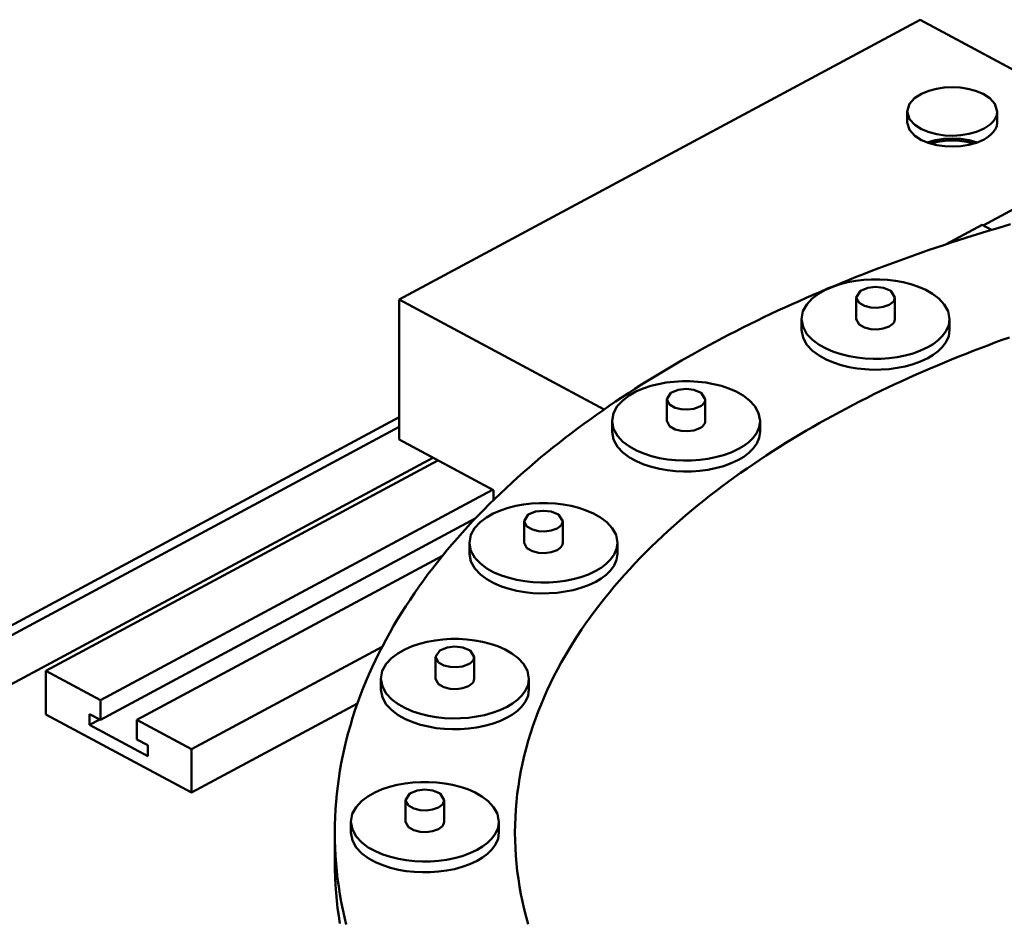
# Model space of a CAD drawing. Header units: millimetres. Extents: x 0 to 841, y 0 to 594.
# Tile 5 of 32: x 68 to 94, y 181 to 205. Entities that reach past the tile are written whole.
import ezdxf

# ---------------------------------------------------------------- set-up
doc = ezdxf.new("R2010")
doc.units = ezdxf.units.MM
doc.layers.add('VIS', color=7, linetype='CONTINUOUS', lineweight=50)

msp = doc.modelspace()

# ---------------------------------------------------------------- linework, layer by layer
at = {"layer": 'VIS'}
for points in [[(77.703, 197.748), (91.467, 205.137)], [(91.467, 205.137), (97.357, 201.975)], [(93.498, 202.714), (93.439, 202.912), (93.299, 203.067), (93.123, 203.18), (92.928, 203.259), (92.726, 203.312), (92.518, 203.343), (92.308, 203.353), (92.099, 203.343), (91.891, 203.312), (91.688, 203.259), (91.494, 203.18), (91.317, 203.067), (91.177, 202.912), (91.118, 202.714)], [(91.118, 202.714), (91.179, 202.513), (91.322, 202.357), (91.502, 202.244), (91.699, 202.165), (91.905, 202.113), (92.116, 202.083), (92.328, 202.075), (92.54, 202.087), (92.75, 202.12), (92.955, 202.177), (93.15, 202.262)], [(91.118, 202.714), (91.118, 202.427)], [(93.15, 202.262), (93.236, 202.313), (93.315, 202.373), (93.386, 202.443), (93.445, 202.524), (93.484, 202.615), (93.498, 202.714)], [(93.498, 202.714), (93.498, 202.427)], [(93.15, 201.975), (92.955, 201.89), (92.75, 201.834), (92.54, 201.8), (92.328, 201.788), (92.116, 201.796), (91.905, 201.826), (91.699, 201.878), (91.502, 201.957), (91.322, 202.07), (91.179, 202.226), (91.118, 202.427)], [(93.498, 202.427), (93.484, 202.328), (93.445, 202.237), (93.386, 202.156), (93.315, 202.086), (93.236, 202.026), (93.15, 201.975)], [(91.646, 201.896), (91.862, 201.958), (92.084, 201.993), (92.308, 202.004), (92.533, 201.993), (92.755, 201.958), (92.971, 201.896)], [(91.733, 201.868), (91.922, 201.912), (92.114, 201.939), (92.308, 201.947), (92.502, 201.939), (92.695, 201.912), (92.884, 201.868)], [(93.128, 199.705), (97.357, 201.975)], [(93.849, 199.735), (93.652, 199.677), (93.455, 199.619), (93.259, 199.56), (93.063, 199.5), (92.867, 199.439), (92.672, 199.377), (92.477, 199.315), (92.282, 199.251), (92.087, 199.187), (91.893, 199.122), (91.699, 199.056), (91.505, 198.989), (91.311, 198.921), (91.118, 198.852), (90.925, 198.783), (90.733, 198.712), (90.541, 198.641), (90.349, 198.568), (90.158, 198.495), (89.967, 198.421), (89.776, 198.345), (89.586, 198.269), (89.396, 198.192), (89.206, 198.114), (89.017, 198.035), (88.828, 197.955), (88.64, 197.874), (88.452, 197.792), (88.265, 197.709), (88.078, 197.625), (87.891, 197.54), (87.705, 197.454), (87.519, 197.366), (87.334, 197.278), (87.15, 197.189), (86.966, 197.099), (86.782, 197.007), (86.599, 196.915), (86.417, 196.821), (86.235, 196.726), (86.054, 196.631), (85.873, 196.534), (85.693, 196.436), (85.514, 196.336), (85.335, 196.236), (85.157, 196.134), (84.98, 196.032), (84.803, 195.928), (84.627, 195.823), (84.452, 195.716), (84.277, 195.609), (84.103, 195.5), (83.93, 195.39), (83.758, 195.279), (83.587, 195.166), (83.417, 195.052), (83.247, 194.937), (83.078, 194.821), (82.91, 194.703), (82.744, 194.584), (82.578, 194.463), (82.413, 194.341), (82.249, 194.218), (82.086, 194.094), (81.924, 193.968), (81.764, 193.84), (81.604, 193.711), (81.446, 193.581), (81.289, 193.449), (81.133, 193.316), (80.979, 193.182), (80.825, 193.045), (80.673, 192.908), (80.523, 192.769), (80.374, 192.628), (80.226, 192.486), (80.08, 192.342), (79.935, 192.197), (79.792, 192.05), (79.651, 191.901), (79.512, 191.751), (79.374, 191.599), (79.238, 191.446), (79.103, 191.291), (78.971, 191.134), (78.841, 190.976), (78.712, 190.816), (78.586, 190.655), (78.462, 190.492), (78.34, 190.327), (78.221, 190.16), (78.103, 189.992), (77.988, 189.822), (77.876, 189.651), (77.766, 189.478), (77.659, 189.303), (77.554, 189.127), (77.452, 188.949), (77.353, 188.77), (77.257, 188.589), (77.164, 188.406), (77.073, 188.222), (76.986, 188.036), (76.902, 187.849), (76.822, 187.661), (76.745, 187.471), (76.671, 187.28), (76.601, 187.087), (76.534, 186.893), (76.471, 186.698), (76.411, 186.502), (76.356, 186.305), (76.304, 186.106), (76.256, 185.907), (76.212, 185.707), (76.172, 185.506), (76.136, 185.304), (76.104, 185.101), (76.077, 184.898), (76.053, 184.695), (76.034, 184.491), (76.019, 184.286), (76.009, 184.081), (76.002, 183.877), (76, 183.672)], [(92.149, 199.208), (93.102, 199.719)], [(93.102, 199.719), (93.348, 199.587)], [(92.24, 197.231), (92.202, 197.437), (92.101, 197.62), (91.959, 197.774), (91.792, 197.9), (91.609, 198.003), (91.417, 198.087), (91.218, 198.154), (91.015, 198.205), (90.808, 198.243), (90.6, 198.267), (90.39, 198.279), (90.18, 198.279), (89.971, 198.267), (89.762, 198.243), (89.556, 198.205), (89.352, 198.154), (89.154, 198.087), (88.961, 198.003), (88.779, 197.9), (88.611, 197.774), (88.469, 197.62), (88.368, 197.437), (88.33, 197.231)], [(90.795, 197.805), (90.686, 197.974), (90.493, 198.055), (90.285, 198.079), (90.077, 198.055), (89.885, 197.974), (89.775, 197.805)], [(77.703, 194.048), (77.703, 197.748)], [(77.703, 197.748), (83.112, 194.844)], [(89.775, 197.805), (89.851, 197.662), (89.995, 197.58), (90.157, 197.54), (90.324, 197.532), (90.489, 197.554), (90.646, 197.611)], [(89.775, 197.805), (89.775, 197.231)], [(90.646, 197.611), (90.683, 197.633), (90.717, 197.659), (90.747, 197.689), (90.772, 197.724), (90.789, 197.763), (90.795, 197.805)], [(90.795, 197.805), (90.795, 197.231)], [(88.33, 197.231), (88.369, 197.023), (88.473, 196.837), (88.62, 196.682), (88.791, 196.555), (88.977, 196.451), (89.174, 196.368), (89.377, 196.302), (89.584, 196.251), (89.795, 196.215), (90.007, 196.192), (90.22, 196.182), (90.434, 196.185), (90.647, 196.2), (90.858, 196.228), (91.068, 196.269), (91.274, 196.326), (91.475, 196.398), (91.668, 196.489)], [(88.33, 197.231), (88.33, 196.944)], [(89.775, 197.231), (89.851, 197.088), (89.995, 197.006), (90.157, 196.966), (90.324, 196.958), (90.489, 196.98), (90.646, 197.038)], [(90.646, 197.038), (90.683, 197.06), (90.717, 197.085), (90.747, 197.115), (90.772, 197.15), (90.789, 197.189), (90.795, 197.231)], [(91.668, 196.489), (91.808, 196.573), (91.939, 196.672), (92.056, 196.787), (92.152, 196.919), (92.217, 197.069), (92.24, 197.231)], [(92.24, 197.231), (92.24, 196.944)], [(88.33, 196.944), (88.369, 196.736), (88.473, 196.55), (88.62, 196.395), (88.791, 196.268), (88.977, 196.164), (89.174, 196.081), (89.377, 196.015), (89.584, 195.965), (89.795, 195.928), (90.007, 195.905), (90.22, 195.895), (90.434, 195.898), (90.647, 195.913), (90.858, 195.941), (91.068, 195.983), (91.274, 196.039), (91.475, 196.111), (91.668, 196.202)], [(91.668, 196.202), (91.808, 196.286), (91.939, 196.385), (92.056, 196.5), (92.152, 196.633), (92.217, 196.783), (92.24, 196.944)], [(93.824, 196.749), (93.631, 196.68), (93.439, 196.61), (93.248, 196.538), (93.056, 196.466), (92.865, 196.393), (92.675, 196.318), (92.485, 196.242), (92.295, 196.165), (92.106, 196.088), (91.918, 196.009), (91.729, 195.928), (91.542, 195.847), (91.355, 195.765), (91.168, 195.681), (90.982, 195.596), (90.796, 195.51), (90.611, 195.423), (90.427, 195.334), (90.243, 195.245), (90.06, 195.154), (89.877, 195.062), (89.695, 194.968), (89.514, 194.873), (89.333, 194.777), (89.154, 194.68), (88.974, 194.581), (88.796, 194.481), (88.618, 194.38), (88.441, 194.277), (88.265, 194.173), (88.09, 194.068), (87.916, 193.961), (87.742, 193.852), (87.57, 193.743), (87.398, 193.631), (87.227, 193.519), (87.058, 193.404), (86.889, 193.289), (86.721, 193.172), (86.555, 193.053), (86.39, 192.932), (86.225, 192.81), (86.062, 192.687), (85.901, 192.562), (85.74, 192.435), (85.581, 192.307), (85.423, 192.177), (85.266, 192.045), (85.111, 191.911), (84.958, 191.776), (84.806, 191.639), (84.656, 191.501), (84.507, 191.36), (84.36, 191.218), (84.215, 191.074), (84.071, 190.928), (83.93, 190.781), (83.79, 190.631), (83.653, 190.48), (83.517, 190.326), (83.384, 190.171), (83.253, 190.014), (83.124, 189.855), (82.998, 189.695), (82.874, 189.532), (82.752, 189.367), (82.634, 189.201), (82.518, 189.032), (82.404, 188.862), (82.294, 188.69), (82.187, 188.516), (82.083, 188.34), (81.982, 188.162), (81.884, 187.982), (81.789, 187.801), (81.699, 187.617), (81.611, 187.432), (81.528, 187.246), (81.448, 187.057), (81.372, 186.867), (81.3, 186.676), (81.233, 186.483), (81.169, 186.288), (81.11, 186.093), (81.055, 185.896), (81.004, 185.697), (80.959, 185.498), (80.917, 185.298), (80.881, 185.097), (80.849, 184.894), (80.822, 184.692), (80.8, 184.488), (80.782, 184.285), (80.77, 184.08), (80.762, 183.876), (80.76, 183.672)], [(93.824, 196.749), (93.631, 196.68), (93.439, 196.61), (93.248, 196.538), (93.056, 196.466), (92.865, 196.393), (92.675, 196.318), (92.485, 196.242), (92.295, 196.165), (92.106, 196.088), (91.918, 196.009), (91.729, 195.928), (91.542, 195.847), (91.355, 195.765), (91.168, 195.681), (90.982, 195.596), (90.796, 195.51), (90.611, 195.423), (90.427, 195.334), (90.243, 195.245), (90.06, 195.154), (89.877, 195.062), (89.695, 194.968), (89.514, 194.873), (89.333, 194.777), (89.154, 194.68), (88.974, 194.581), (88.796, 194.481), (88.618, 194.38), (88.441, 194.277), (88.265, 194.173), (88.09, 194.068), (87.916, 193.961), (87.742, 193.852), (87.57, 193.743), (87.398, 193.631), (87.227, 193.519), (87.058, 193.404), (86.889, 193.289), (86.721, 193.172), (86.555, 193.053), (86.39, 192.932), (86.225, 192.81), (86.062, 192.687), (85.901, 192.562), (85.74, 192.435), (85.581, 192.307), (85.423, 192.177), (85.266, 192.045), (85.111, 191.911), (84.958, 191.776), (84.806, 191.639), (84.656, 191.501), (84.507, 191.36), (84.36, 191.218), (84.215, 191.074), (84.071, 190.928), (83.93, 190.781), (83.79, 190.631), (83.653, 190.48), (83.517, 190.326), (83.384, 190.171), (83.253, 190.014), (83.124, 189.855), (82.998, 189.695), (82.874, 189.532), (82.752, 189.367), (82.634, 189.201), (82.518, 189.032), (82.404, 188.862), (82.294, 188.69), (82.187, 188.516), (82.083, 188.34), (81.982, 188.162), (81.884, 187.982), (81.789, 187.801), (81.699, 187.617), (81.611, 187.432), (81.528, 187.246), (81.448, 187.057), (81.372, 186.867), (81.3, 186.676), (81.233, 186.483), (81.169, 186.288), (81.11, 186.093), (81.055, 185.896), (81.004, 185.697), (80.959, 185.498), (80.917, 185.298), (80.881, 185.097), (80.849, 184.894), (80.822, 184.692), (80.8, 184.488), (80.782, 184.285), (80.77, 184.08), (80.762, 183.876), (80.76, 183.672)], [(87.233, 194.543), (87.196, 194.748), (87.095, 194.932), (86.952, 195.085), (86.785, 195.212), (86.603, 195.315), (86.41, 195.399), (86.211, 195.466), (86.008, 195.517), (85.801, 195.555), (85.593, 195.579), (85.383, 195.591), (85.174, 195.591), (84.964, 195.579), (84.756, 195.555), (84.549, 195.517), (84.346, 195.466), (84.147, 195.399), (83.954, 195.315), (83.772, 195.212), (83.605, 195.085), (83.462, 194.932), (83.361, 194.748), (83.323, 194.543)], [(85.788, 195.117), (85.679, 195.286), (85.487, 195.367), (85.278, 195.391), (85.07, 195.367), (84.878, 195.286), (84.768, 195.117)], [(84.768, 195.117), (84.844, 194.973), (84.989, 194.892), (85.151, 194.852), (85.317, 194.844), (85.483, 194.866), (85.639, 194.923)], [(84.768, 195.117), (84.768, 194.543)], [(85.639, 194.923), (85.676, 194.945), (85.71, 194.971), (85.74, 195.001), (85.765, 195.035), (85.782, 195.075), (85.788, 195.117)], [(85.788, 195.117), (85.788, 194.543)], [(63.38, 186.953), (77.703, 194.643)], [(63.38, 186.695), (77.703, 194.385)], [(83.323, 194.543), (83.363, 194.334), (83.467, 194.149), (83.613, 193.994), (83.784, 193.866), (83.971, 193.763), (84.167, 193.68), (84.37, 193.614), (84.578, 193.563), (84.788, 193.527), (85, 193.504), (85.214, 193.494), (85.427, 193.497), (85.64, 193.512), (85.852, 193.54), (86.061, 193.581), (86.267, 193.638), (86.468, 193.71), (86.661, 193.801)], [(83.323, 194.543), (83.323, 194.256)], [(84.768, 194.543), (84.844, 194.4), (84.989, 194.318), (85.151, 194.278), (85.317, 194.27), (85.483, 194.292), (85.639, 194.35)], [(85.639, 194.35), (85.676, 194.371), (85.71, 194.397), (85.74, 194.427), (85.765, 194.462), (85.782, 194.501), (85.788, 194.543)], [(86.661, 193.801), (86.802, 193.885), (86.933, 193.984), (87.049, 194.098), (87.145, 194.231), (87.21, 194.381), (87.233, 194.543)], [(87.233, 194.543), (87.233, 194.256)], [(77.703, 194.048), (80.191, 192.712)], [(83.323, 194.256), (83.363, 194.048), (83.467, 193.862), (83.613, 193.707), (83.784, 193.58), (83.971, 193.476), (84.167, 193.393), (84.37, 193.327), (84.578, 193.276), (84.788, 193.24), (85, 193.217), (85.214, 193.207), (85.427, 193.21), (85.64, 193.225), (85.852, 193.253), (86.061, 193.294), (86.267, 193.351), (86.468, 193.423), (86.661, 193.514)], [(86.661, 193.514), (86.802, 193.598), (86.933, 193.697), (87.049, 193.812), (87.145, 193.944), (87.21, 194.095), (87.233, 194.256)], [(63.38, 185.404), (78.591, 193.571)], [(68.369, 187.939), (78.725, 193.499)], [(69.811, 187.164), (80.167, 192.724)], [(80.191, 192.452), (80.191, 192.712)], [(83.466, 191.324), (83.429, 191.53), (83.328, 191.713), (83.185, 191.867), (83.018, 191.993), (82.836, 192.096), (82.643, 192.18), (82.444, 192.247), (82.241, 192.298), (82.034, 192.336), (81.826, 192.36), (81.616, 192.372), (81.406, 192.372), (81.197, 192.36), (80.989, 192.336), (80.782, 192.298), (80.579, 192.247), (80.38, 192.18), (80.187, 192.096), (80.005, 191.993), (79.837, 191.867), (79.695, 191.713), (79.594, 191.53), (79.556, 191.324)], [(69.811, 186.648), (79.709, 191.962)], [(82.021, 191.898), (81.912, 192.067), (81.719, 192.148), (81.511, 192.172), (81.303, 192.148), (81.111, 192.067), (81.001, 191.898)], [(81.001, 191.898), (81.077, 191.755), (81.221, 191.673), (81.383, 191.633), (81.55, 191.625), (81.716, 191.647), (81.872, 191.704)], [(81.001, 191.898), (81.001, 191.324)], [(81.872, 191.704), (81.909, 191.726), (81.943, 191.752), (81.973, 191.782), (81.998, 191.817), (82.015, 191.856), (82.021, 191.898)], [(82.021, 191.898), (82.021, 191.324)], [(79.556, 191.324), (79.595, 191.116), (79.7, 190.93), (79.846, 190.775), (80.017, 190.648), (80.204, 190.544), (80.4, 190.461), (80.603, 190.395), (80.811, 190.344), (81.021, 190.308), (81.233, 190.285), (81.446, 190.275), (81.66, 190.278), (81.873, 190.293), (82.085, 190.321), (82.294, 190.362), (82.5, 190.419), (82.701, 190.491), (82.894, 190.582)], [(79.556, 191.324), (79.556, 191.037)], [(81.001, 191.324), (81.077, 191.181), (81.221, 191.099), (81.383, 191.059), (81.55, 191.051), (81.716, 191.073), (81.872, 191.131)], [(81.872, 191.131), (81.909, 191.153), (81.943, 191.178), (81.973, 191.208), (81.998, 191.243), (82.015, 191.282), (82.021, 191.324)], [(82.894, 190.582), (83.034, 190.666), (83.165, 190.765), (83.282, 190.88), (83.378, 191.012), (83.443, 191.163), (83.466, 191.324)], [(83.466, 191.324), (83.466, 191.037)], [(70.773, 186.648), (78.846, 190.982)], [(79.556, 191.037), (79.595, 190.829), (79.7, 190.643), (79.846, 190.488), (80.017, 190.361), (80.204, 190.257), (80.4, 190.174), (80.603, 190.108), (80.811, 190.058), (81.021, 190.021), (81.233, 189.998), (81.446, 189.988), (81.66, 189.991), (81.873, 190.006), (82.085, 190.034), (82.294, 190.076), (82.5, 190.132), (82.701, 190.204), (82.894, 190.295)], [(82.894, 190.295), (83.034, 190.379), (83.165, 190.478), (83.282, 190.593), (83.378, 190.726), (83.443, 190.876), (83.466, 191.037)], [(72.216, 185.874), (77.251, 188.577)], [(81.128, 187.736), (81.09, 187.941), (80.989, 188.125), (80.847, 188.278), (80.679, 188.405), (80.497, 188.508), (80.305, 188.592), (80.106, 188.659), (79.902, 188.71), (79.696, 188.747), (79.487, 188.772), (79.278, 188.784), (79.068, 188.784), (78.858, 188.772), (78.65, 188.747), (78.443, 188.71), (78.24, 188.659), (78.041, 188.592), (77.849, 188.508), (77.666, 188.405), (77.499, 188.278), (77.357, 188.125), (77.256, 187.941), (77.218, 187.736)], [(79.683, 188.31), (79.573, 188.479), (79.381, 188.56), (79.173, 188.584), (78.965, 188.56), (78.772, 188.479), (78.663, 188.31)], [(78.663, 188.31), (78.738, 188.166), (78.883, 188.084), (79.045, 188.045), (79.212, 188.037), (79.377, 188.059), (79.533, 188.116)], [(78.663, 188.31), (78.663, 187.736)], [(79.533, 188.116), (79.57, 188.138), (79.604, 188.164), (79.635, 188.194), (79.66, 188.228), (79.677, 188.268), (79.683, 188.31)], [(79.683, 188.31), (79.683, 187.736)], [(68.369, 186.791), (68.369, 187.939)], [(68.369, 187.939), (69.811, 187.164)], [(77.218, 187.736), (77.257, 187.527), (77.361, 187.342), (77.507, 187.187), (77.678, 187.059), (77.865, 186.956), (78.061, 186.873), (78.265, 186.807), (78.472, 186.756), (78.682, 186.72), (78.895, 186.697), (79.108, 186.687), (79.321, 186.689), (79.534, 186.705), (79.746, 186.733), (79.955, 186.774), (80.161, 186.83), (80.362, 186.903), (80.555, 186.994)], [(77.218, 187.736), (77.218, 187.449)], [(78.663, 187.736), (78.738, 187.593), (78.883, 187.511), (79.045, 187.471), (79.212, 187.463), (79.377, 187.485), (79.533, 187.542)], [(79.533, 187.542), (79.57, 187.564), (79.604, 187.59), (79.635, 187.62), (79.66, 187.655), (79.677, 187.694), (79.683, 187.736)], [(80.555, 186.994), (80.696, 187.078), (80.827, 187.177), (80.944, 187.291), (81.039, 187.424), (81.104, 187.574), (81.128, 187.736)], [(81.128, 187.736), (81.128, 187.449)], [(77.218, 187.449), (77.257, 187.24), (77.361, 187.055), (77.507, 186.9), (77.678, 186.773), (77.865, 186.669), (78.061, 186.586), (78.265, 186.52), (78.472, 186.469), (78.682, 186.433), (78.895, 186.41), (79.108, 186.4), (79.321, 186.403), (79.534, 186.418), (79.746, 186.446), (79.955, 186.487), (80.161, 186.544), (80.362, 186.616), (80.555, 186.707)], [(80.555, 186.707), (80.696, 186.791), (80.827, 186.89), (80.944, 187.005), (81.039, 187.137), (81.104, 187.287), (81.128, 187.449)], [(69.811, 187.164), (69.811, 186.648)], [(72.216, 184.726), (76.598, 187.079)], [(68.369, 186.791), (72.216, 184.726)], [(69.523, 186.803), (69.523, 186.516)], [(69.523, 186.803), (69.811, 186.648)], [(69.523, 186.516), (69.79, 186.66)], [(69.523, 186.516), (71.062, 185.69)], [(70.773, 186.648), (72.216, 185.874)], [(70.773, 186.648), (70.773, 186.132)], [(70.773, 186.132), (71.062, 185.977)], [(71.062, 185.977), (71.062, 185.69)], [(72.216, 184.726), (72.216, 185.874)], [(80.335, 183.958), (80.297, 184.164), (80.196, 184.347), (80.054, 184.501), (79.887, 184.627), (79.704, 184.731), (79.512, 184.814), (79.313, 184.881), (79.109, 184.932), (78.903, 184.97), (78.694, 184.994), (78.485, 185.007), (78.275, 185.007), (78.066, 184.994), (77.857, 184.97), (77.651, 184.932), (77.447, 184.881), (77.248, 184.814), (77.056, 184.731), (76.873, 184.627), (76.706, 184.501), (76.564, 184.347), (76.463, 184.164), (76.425, 183.958)], [(78.89, 184.532), (78.781, 184.702), (78.588, 184.782), (78.38, 184.806), (78.172, 184.782), (77.979, 184.702), (77.87, 184.532)], [(77.87, 184.532), (77.945, 184.389), (78.09, 184.307), (78.252, 184.267), (78.419, 184.259), (78.584, 184.281), (78.741, 184.338)], [(77.87, 184.532), (77.87, 183.958)], [(78.741, 184.338), (78.777, 184.36), (78.811, 184.386), (78.842, 184.416), (78.867, 184.451), (78.884, 184.49), (78.89, 184.532)], [(78.89, 184.532), (78.89, 183.958)], [(76.425, 183.958), (76.464, 183.75), (76.568, 183.564), (76.714, 183.409), (76.886, 183.282), (77.072, 183.178), (77.269, 183.095), (77.472, 183.029), (77.679, 182.979), (77.89, 182.942), (78.102, 182.919), (78.315, 182.909), (78.529, 182.912), (78.742, 182.927), (78.953, 182.955), (79.163, 182.997), (79.368, 183.053), (79.569, 183.125), (79.762, 183.216)], [(76.425, 183.958), (76.425, 183.672)], [(77.87, 183.958), (77.945, 183.815), (78.09, 183.733), (78.252, 183.693), (78.419, 183.685), (78.584, 183.707), (78.741, 183.765)], [(78.741, 183.765), (78.777, 183.787), (78.811, 183.812), (78.842, 183.842), (78.867, 183.877), (78.884, 183.916), (78.89, 183.958)], [(79.762, 183.216), (79.903, 183.3), (80.034, 183.399), (80.151, 183.514), (80.247, 183.647), (80.312, 183.797), (80.335, 183.958)], [(80.335, 183.958), (80.335, 183.672)], [(76, 183.672), (76.002, 183.467), (76.009, 183.263), (76.019, 183.059), (76.034, 182.855), (76.053, 182.651), (76.076, 182.448), (76.104, 182.246), (76.135, 182.044), (76.171, 181.842), (76.211, 181.642), (76.254, 181.442), (76.302, 181.243)], [(76, 183.672), (76, 182.897)], [(76.425, 183.672), (76.464, 183.463), (76.568, 183.277), (76.714, 183.122), (76.886, 182.995), (77.072, 182.891), (77.269, 182.808), (77.472, 182.742), (77.679, 182.692), (77.89, 182.655), (78.102, 182.633), (78.315, 182.623), (78.529, 182.625), (78.742, 182.64), (78.953, 182.668), (79.163, 182.71), (79.368, 182.766), (79.569, 182.838), (79.762, 182.929)], [(79.762, 182.929), (79.903, 183.014), (80.034, 183.112), (80.151, 183.227), (80.247, 183.36), (80.312, 183.51), (80.335, 183.672)], [(80.76, 183.672), (80.762, 183.467), (80.77, 183.263), (80.782, 183.059), (80.799, 182.856), (80.822, 182.653), (80.849, 182.451), (80.88, 182.249), (80.917, 182.048), (80.958, 181.848), (81.004, 181.649), (81.054, 181.451), (81.109, 181.254)], [(80.76, 183.672), (80.762, 183.467), (80.77, 183.263), (80.782, 183.059), (80.799, 182.856), (80.822, 182.653), (80.849, 182.451), (80.88, 182.249), (80.917, 182.048), (80.958, 181.848), (81.004, 181.649), (81.054, 181.451), (81.109, 181.254)], [(76, 182.897), (76.002, 182.693), (76.009, 182.488), (76.019, 182.284), (76.034, 182.08), (76.053, 181.877), (76.076, 181.674), (76.104, 181.471), (76.135, 181.269)]]:
    msp.add_lwpolyline(points, dxfattribs=at)

doc.saveas('drawing.dxf')
